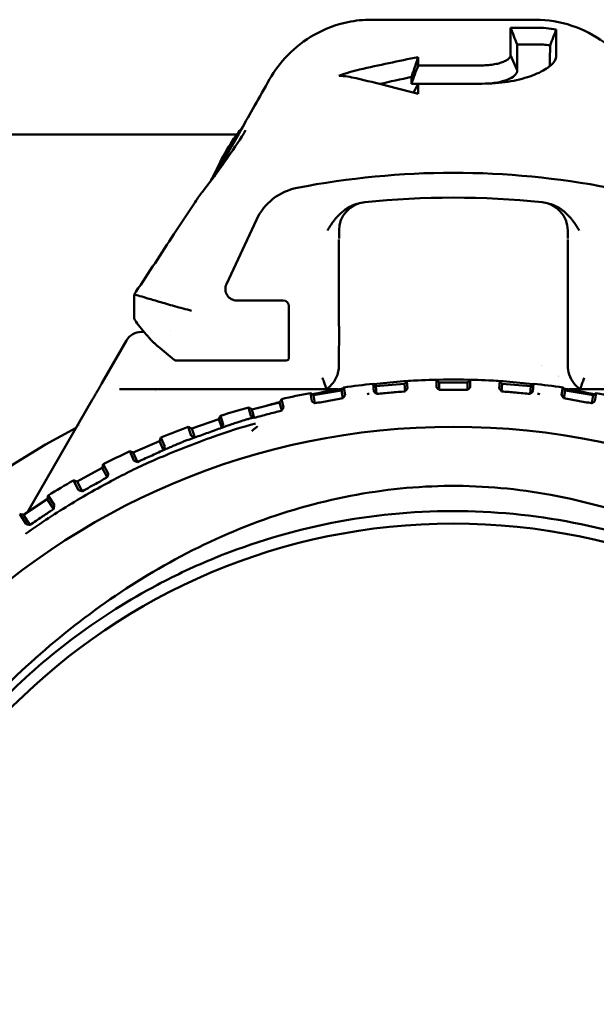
# Model space of a CAD drawing. Header units: millimetres. Extents: x 0 to 2239, y -60 to 841.
# Tile 45 of 151: x 330 to 340, y 657 to 674. Entities that reach past the tile are written whole.
import ezdxf

# ---------------------------------------------------------------- set-up
doc = ezdxf.new("R2010")
doc.units = ezdxf.units.MM
doc.layers.add('Sichtbar (ISO)', color=7, linetype='Continuous', lineweight=50)

msp = doc.modelspace()

# ---------------------------------------------------------------- linework, layer by layer
at = {"layer": 'Sichtbar (ISO)'}
for p, q in [((336.0046, 674.0685), (338.8753, 674.0685)), ((338.4399, 673.9286), (338.8821, 673.9286)), ((338.555, 673.6366), (338.8881, 673.6366)), ((338.5578, 673.1855), (338.4399, 673.4502)), ((337.9399, 673.2702), (336.8256, 673.2702)), ((336.7062, 672.9476), (336.8242, 672.9476)), ((336.8256, 672.9503), (337.9399, 672.9503)), ((325.2399, 672.0629), (333.6542, 672.0629)), ((333.661, 672.0629), (333.6611, 672.0629)), ((333.745, 672.1788), (333.7451, 672.1789)), ((333.4705, 669.4472), (333.9946, 670.5712)), ((335.4406, 670.2441), (335.4406, 670.3837)), ((339.4393, 670.3837), (339.4393, 670.2441)), ((335.4399, 668.7147), (335.4399, 670.2269)), ((339.4399, 668.714), (339.4399, 670.2269)), ((333.6517, 669.1627), (334.4647, 669.1627)), ((334.5647, 669.0627), (334.5647, 668.6107)), ((331.984, 668.6129), (332.0294, 668.6129)), ((332.488, 668.6399), (332.4879, 668.6399)), ((335.44, 668.7147), (335.4399, 668.0273)), ((339.4399, 668.0273), (339.4399, 668.714)), ((331.3344, 667.7878), (331.7242, 668.4629)), ((334.564, 668.509), (334.564, 668.1626)), ((334.3603, 668.1126), (332.5975, 668.1126)), ((334.5135, 668.1126), (334.3603, 668.1126)), ((334.5135, 668.1126), (334.514, 668.1126)), ((331.3344, 667.7878), (331.2925, 667.7153)), ((336.628, 667.7548), (336.6386, 667.6261)), ((337.1432, 667.6485), (337.1432, 667.7761)), ((337.7367, 667.7761), (337.7366, 667.6485)), ((338.2412, 667.6261), (338.2518, 667.7548)), ((335.3985, 667.6129), (331.6017, 667.6129)), ((334.9184, 667.5948), (334.9184, 667.5948)), ((335.4865, 667.5882), (334.9933, 667.5059)), ((335.5092, 667.4522), (335.4865, 667.5882)), ((335.5249, 667.642), (335.5472, 667.508)), ((336.0475, 667.5739), (336.0365, 667.7058)), ((336.5853, 667.7044), (336.087, 667.6631)), ((336.098, 667.5299), (336.087, 667.6631)), ((336.5961, 667.5739), (336.5853, 667.7044)), ((337.1899, 667.6002), (337.1899, 667.7294)), ((337.6899, 667.7294), (337.1899, 667.7294)), ((337.6899, 667.6002), (337.6899, 667.7294)), ((338.2838, 667.5739), (338.2946, 667.7044)), ((338.7929, 667.6631), (338.2946, 667.7044)), ((338.7818, 667.5299), (338.7929, 667.6631)), ((338.8433, 667.7058), (338.8324, 667.5739)), ((339.3326, 667.508), (339.355, 667.642)), ((339.3707, 667.4522), (339.3934, 667.5882)), ((339.8866, 667.5059), (339.3934, 667.5882)), ((343.2782, 667.6129), (339.4814, 667.6129)), ((331.1254, 667.4258), (329.9925, 665.4636)), ((334.4349, 667.4385), (334.4706, 667.2974)), ((334.9627, 667.4054), (334.9395, 667.5443)), ((335.0167, 667.3657), (334.9933, 667.5059)), ((339.8632, 667.3657), (339.8866, 667.5059)), ((339.9404, 667.5443), (339.9171, 667.4054)), ((333.8968, 667.1458), (333.8595, 667.2928)), ((334.401, 667.3817), (333.9163, 667.259)), ((333.9538, 667.1108), (333.9163, 667.259)), ((334.4373, 667.2385), (334.401, 667.3817)), ((333.3363, 667.0863), (332.8634, 666.924)), ((333.388, 666.9356), (333.3363, 667.0863)), ((333.3653, 667.1457), (333.4163, 666.997)), ((332.8573, 666.7978), (332.804, 666.953)), ((332.9171, 666.7676), (332.8634, 666.924)), ((332.2996, 666.704), (331.8417, 666.5031)), ((332.369, 666.5458), (332.2996, 666.704)), ((332.3237, 666.7655), (332.392, 666.6096)), ((331.8517, 666.3642), (331.7802, 666.5271)), ((331.9137, 666.339), (331.8417, 666.5031)), ((331.2981, 666.2373), (330.8583, 665.9994)), ((331.3872, 666.0727), (331.2981, 666.2373)), ((331.3169, 666.3007), (331.4048, 666.1382)), ((330.8869, 665.8484), (330.795, 666.0182)), ((330.9508, 665.8285), (330.8583, 665.9994)), ((330.3385, 665.6896), (329.9199, 665.4161)), ((330.4495, 665.5197), (330.3385, 665.6896)), ((330.352, 665.7543), (330.4616, 665.5865)), ((329.9697, 665.2545), (329.8552, 665.4297)), ((330.0351, 665.2398), (329.9199, 665.4161))]:
    msp.add_line(p, q, dxfattribs=at)
for radius in [12.5922, 10.9]:
    msp.add_circle((337.4399, 654.3629), radius, dxfattribs=at)
for centre, radius, start, end in [((337.4399, 657.0929), 14.3002, 78.99438, 101.00562), ((334.9008, 670.1486), 0.9999, 101.00528, 155.00035), ((335.9399, 670.3837), 0.4994, 95.83505, 180.00005), ((338.9399, 670.3837), 0.4994, 359.99995, 84.16525), ((331.984, 668.3129), 0.3, 90, 150), ((334.514, 668.1626), 0.05, 270, 0), ((334.9399, 668.0273), 0.5, 334.83751, 360), ((337.4399, 655.9197), 11.863, 83.23801, 96.76199), ((337.4399, 654.3629), 13.4165, 91.26738, 93.46946), ((337.4399, 654.3629), 13.4165, 86.53054, 88.73262), ((337.4399, 654.3629), 14.2, 111.50465, 111.5051), ((337.4399, 655.9197), 11.863, 99.34873, 102.01828), ((337.4399, 654.3629), 13.4165, 96.00422, 98.2063), ((337.4399, 654.3629), 13.4165, 81.7937, 83.99578), ((337.4399, 655.9197), 11.863, 77.98172, 80.65127), ((339.9399, 668.0273), 0.5, 218.3158, 235.97142), ((337.4399, 655.9197), 11.863, 104.82458, 105.98995), ((337.4399, 654.3629), 13.4165, 100.74107, 102.94314), ((337.4399, 654.3629), 13.25, 96.37127, 96.54412), ((337.4399, 654.3629), 13.25, 83.45502, 83.62773), ((337.4399, 654.3629), 13.4165, 77.05686, 79.25893), ((337.4399, 654.3629), 13.4165, 105.47791, 107.67999), ((337.4399, 654.3629), 14.2, 117.67948, 62.32052), ((337.4399, 654.3629), 14.2, 117.36736, 117.37155), ((337.4399, 654.3629), 13.4165, 110.21475, 112.41683), ((337.4399, 654.3629), 13.4165, 114.95159, 117.15367), ((337.4399, 654.3629), 13.4165, 119.68844, 121.89051)]:
    msp.add_arc(centre, radius, start, end, dxfattribs=at)
for centre, major_axis, ratio, start_param, end_param in [((285.7803, 684.1142), (53.3933, -97.0435), 0.3914677, 1.2529076, 1.255865), ((336.8666, 654.5444), (-0.0386, 19.9999), 0.0007008, 0.3375988, 0.3588764), ((335.5742, 670.3561), (0.6183, -2.6955), 0.7736226, 2.776997, 2.9150941), ((336.5353, 654.5248), (0.1759, 19.7711), 0.0009737, 5.9117637, 5.9288634), ((334.4001, 672.93), (-0.1747, 0.0976), 0.3394505, 6.2827227, 6.2831484), ((336.7813, 654.5444), (-0.0406, -19.9999), 0.000889, 2.7177984, 2.7396336), ((333.4682, 671.3355), (-0.1808, 0.0855), 0.844702, 6.283121, 6.283212), ((335.9399, 670.3782), (-0.5, 0), 0.9999015, 6.2831134, 6.2831851), ((338.9399, 670.3782), (0.5, 0), 0.9999015, 0.0000005, 0.0000734), ((333.6518, 669.3627), (-0.1687, -0.1075), 0.9996625, 5.2797682, 7.2866024), ((334.4647, 669.0627), (0.0707, 0.0707), 0.9998051, 5.4978846, 7.0684791), ((237.8866, 639.3051), (110.8395, 0), 0.5, 0.5469335, 0.551808), ((332.587, 668.1659), (-0.0421, 0.04), 0.8398611, 1.6576044, 1.9093458), ((332.5974, 668.1624), (-0.0563, 0.0004), 0.8846087, 1.0547221, 1.5795353), ((338.7399, 667.3129), (-0.75, 0), 0.9961947, 4.3824618, 4.3824789), ((338.7399, 667.3129), (-0.75, 0), 0.9961947, 3.9178517, 3.9179395)]:
    msp.add_ellipse(centre, major_axis=major_axis, ratio=ratio, start_param=start_param, end_param=end_param, dxfattribs=at)
for points, knots in [([(334.2254, 673.0277), (334.3095, 673.1782), (334.4178, 673.3223), (334.6781, 673.5873), (334.8357, 673.7084), (335.1884, 673.9073), (335.3897, 673.9835), (335.7297, 674.0543), (335.8675, 674.0685), (336.0046, 674.0685)], [0, 0, 0, 0, 0.05436885, 0.05436885, 0.11305929, 0.11305929, 0.1761307, 0.1761307, 0.21725763, 0.21725763, 0.21725763, 0.21725763]), ([(338.8753, 674.0685), (339.0912, 674.0685), (339.3099, 674.0325), (339.7164, 673.8966), (339.9098, 673.7961), (340.2527, 673.5454), (340.4064, 673.3915), (340.5749, 673.1603), (340.617, 673.0947), (340.6544, 673.0277)], [0, 0, 0, 0, 0.0647864, 0.0647864, 0.12865822, 0.12865822, 0.1929243, 0.1929243, 0.21712519, 0.21712519, 0.21712519, 0.21712519]), ([(339.24, 673.8963), (339.181, 673.9071), (339.1215, 673.9151), (339.002, 673.9259), (338.9421, 673.9286), (338.8821, 673.9286)], [-0.03598979, -0.03598979, -0.03598979, -0.03598979, -0.0179932, -0.0179932, -0.000000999, -0.000000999, -0.000000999, -0.000000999]), ([(339.2399, 673.4352), (339.2401, 673.5234), (339.24, 673.6062), (339.2398, 673.7593), (339.2398, 673.8303), (339.24, 673.8963)], [-0.1664186, -0.1664186, -0.1664186, -0.1664186, -0.08229731, -0.08229731, -0.00000555, -0.00000555, -0.00000555, -0.00000555]), ([(339.1313, 673.6196), (339.091, 673.6253), (339.0506, 673.6295), (338.9694, 673.6352), (338.9287, 673.6366), (338.8881, 673.6366)], [-0.024405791, -0.024405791, -0.024405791, -0.024405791, -0.012204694, -0.012204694, -0.000001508, -0.000001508, -0.000001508, -0.000001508]), ([(339.1278, 673.2584), (339.1285, 673.3113), (339.129, 673.362), (339.1301, 673.4849), (339.1307, 673.5546), (339.1313, 673.6196)], [-0.12885826, -0.12885826, -0.12885826, -0.12885826, -0.0778489, -0.0778489, -0.00000264, -0.00000264, -0.00000264, -0.00000264]), ([(336.707, 673.0676), (336.7201, 673.1062), (336.7332, 673.1449), (336.7464, 673.1835), (336.7595, 673.2221), (336.7727, 673.2607), (336.7859, 673.2994), (336.7991, 673.338), (336.8123, 673.3767), (336.8256, 673.4154)], [0, 0, 0, 0, 0.33333333, 0.33333333, 0.33333333, 0.66666667, 0.66666667, 0.66666667, 0.99999941, 0.99999941, 0.99999941, 0.99999941]), ([(338.4399, 673.4502), (338.4399, 673.4372), (338.4358, 673.4244), (338.4277, 673.4119), (338.4196, 673.3993), (338.4076, 673.387), (338.392, 673.3751), (338.3763, 673.3632), (338.357, 673.3519), (338.3343, 673.3413), (338.3117, 673.3308), (338.2856, 673.3209), (338.2566, 673.3122), (338.2277, 673.3035), (338.1958, 673.2958), (338.1617, 673.2895), (338.1275, 673.2833), (338.091, 673.2784), (338.0539, 673.2751), (338.0168, 673.2718), (337.979, 673.2702), (337.9399, 673.2702)], [0.00000001, 0.00000001, 0.00000001, 0.00000001, 0.14285714, 0.14285714, 0.14285714, 0.28571429, 0.28571429, 0.28571429, 0.42857143, 0.42857143, 0.42857143, 0.57142857, 0.57142857, 0.57142857, 0.71428571, 0.71428571, 0.71428571, 0.85714286, 0.85714286, 0.85714286, 1, 1, 1, 1]), ([(339.0712, 673.2169), (339.0895, 673.2293), (339.1064, 673.2415), (339.1219, 673.2536), (339.1374, 673.2658), (339.1514, 673.2779), (339.1639, 673.2899), (339.1765, 673.3019), (339.1875, 673.3139), (339.197, 673.3259), (339.2065, 673.3379), (339.2144, 673.35), (339.2208, 673.362), (339.2272, 673.3741), (339.232, 673.3863), (339.2351, 673.3984), (339.2383, 673.4106), (339.2399, 673.4229), (339.2399, 673.4352)], [0, 0, 0, 0, 0.16666669, 0.16666669, 0.16666669, 0.33333335, 0.33333335, 0.33333335, 0.50000002, 0.50000002, 0.50000002, 0.66666668, 0.66666668, 0.66666668, 0.83333334, 0.83333334, 0.83333334, 0.99999998, 0.99999998, 0.99999998, 0.99999998]), ([(335.8012, 673.1973), (335.7413, 673.1839), (335.6817, 673.1684), (335.5612, 673.1327), (335.5003, 673.1124), (335.4399, 673.0902)], [-0.043091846, -0.043091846, -0.043091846, -0.043091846, -0.021951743, -0.021951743, -0.000001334, -0.000001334, -0.000001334, -0.000001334]), ([(337.9399, 672.9503), (338.0189, 672.9503), (338.0959, 672.9533), (338.1713, 672.9591), (338.2468, 672.9649), (338.3207, 672.9735), (338.3917, 672.9845), (338.4626, 672.9955), (338.5305, 673.009), (338.5953, 673.0246), (338.6601, 673.0403), (338.7217, 673.0581), (338.7794, 673.0779), (338.8372, 673.0977), (338.891, 673.1195), (338.9398, 673.1427), (338.9887, 673.166), (339.0325, 673.1906), (339.0712, 673.2169)], [0, 0, 0, 0, 0.1666667, 0.1666667, 0.1666667, 0.3333333, 0.3333333, 0.3333333, 0.5, 0.5, 0.5, 0.6666667, 0.6666667, 0.6666667, 0.8333333, 0.8333333, 0.8333333, 1, 1, 1, 1]), ([(338.5578, 673.1855), (338.5611, 673.1482), (338.5374, 673.1165), (338.48, 673.0657), (338.4355, 673.0404), (338.34, 673.0036), (338.277, 672.9828), (338.1461, 672.9611), (338.1078, 672.9563), (338.0687, 672.953)], [0.000001, 0.000001, 0.000001, 0.000001, 0.03391763, 0.03391763, 0.07239815, 0.07239815, 0.09855376, 0.09855376, 0.10863472, 0.10863472, 0.10863472, 0.10863472]), ([(333.2534, 671.3263), (333.299, 671.3988), (333.3577, 671.4985), (333.5122, 671.767), (333.6171, 671.9538), (333.8764, 672.4107), (334.0432, 672.7017), (334.2254, 673.0276)], [0.01228242, 0.01228242, 0.01228242, 0.01228242, 0.08309479, 0.08309479, 0.17203552, 0.17203552, 0.29122056, 0.29122056, 0.29122056, 0.29122056]), ([(333.3473, 671.5489), (333.4025, 671.6655), (333.4798, 671.8109), (333.6314, 672.034), (333.685, 672.1061), (333.7443, 672.1779)], [0, 0, 0, 0, 0.0690273, 0.0690273, 0.10060407, 0.10060407, 0.10060407, 0.10060407]), ([(333.2875, 671.4211), (333.338, 671.5277), (333.407, 671.6594), (333.5419, 671.8653), (333.591, 671.9343), (333.6454, 672.0034)], [0, 0, 0, 0, 0.063297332, 0.063297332, 0.093624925, 0.093624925, 0.093624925, 0.093624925]), ([(331.8877, 669.3112), (332.1141, 669.6478), (332.3309, 669.9849), (332.6768, 670.5084), (332.8011, 670.6956), (332.9239, 670.8817)], [0, 0, 0, 0, 0.12170355, 0.12170355, 0.18933611, 0.18933611, 0.18933611, 0.18933611]), ([(335.7817, 670.8574), (335.7715, 670.855), (335.7611, 670.8524), (335.7508, 670.8494), (335.729, 670.8432), (335.707, 670.8355), (335.685, 670.8265), (335.6734, 670.8217), (335.6618, 670.8165), (335.6502, 670.8108), (335.6451, 670.8084), (335.64, 670.8058), (335.6349, 670.8032), (335.6207, 670.7959), (335.6064, 670.7879), (335.5921, 670.7791), (335.5778, 670.7705), (335.5636, 670.7611), (335.5492, 670.7509), (335.5401, 670.7444), (335.531, 670.7377), (335.5219, 670.7306), (335.5121, 670.7229), (335.5023, 670.7149), (335.4926, 670.7066), (335.4837, 670.699), (335.4749, 670.6911), (335.4662, 670.6831), (335.4605, 670.6777), (335.4548, 670.6723), (335.4492, 670.6668), (335.4468, 670.6645), (335.4445, 670.6622), (335.4422, 670.6599), (335.4347, 670.6524), (335.4274, 670.6448), (335.4202, 670.6371), (335.4133, 670.6297), (335.4065, 670.6222), (335.3999, 670.6147), (335.3934, 670.6074), (335.3871, 670.6), (335.381, 670.5927), (335.3743, 670.5846), (335.3678, 670.5766), (335.3615, 670.5687), (335.3564, 670.5621), (335.3514, 670.5557), (335.3466, 670.5492), (335.3411, 670.542), (335.3358, 670.5348), (335.3306, 670.5277), (335.3254, 670.5204), (335.3203, 670.5132), (335.3153, 670.5061), (335.3104, 670.4989), (335.3055, 670.4917), (335.3008, 670.4846), (335.2982, 670.4807), (335.2957, 670.4768), (335.2931, 670.4729), (335.2911, 670.4698), (335.2891, 670.4666), (335.2871, 670.4635), (335.2828, 670.4567), (335.2785, 670.4499), (335.2744, 670.4431), (335.2705, 670.4366), (335.2666, 670.4301), (335.2628, 670.4237), (335.2593, 670.4176), (335.2558, 670.4115), (335.2524, 670.4054), (335.248, 670.3977), (335.2439, 670.3901), (335.2399, 670.3825)], [0.09872978, 0.09872978, 0.09872978, 0.09872978, 0.14285714, 0.14285714, 0.14285714, 0.23626158, 0.23626158, 0.23626158, 0.28571429, 0.28571429, 0.28571429, 0.3073339, 0.3073339, 0.3073339, 0.36819891, 0.36819891, 0.36819891, 0.42857143, 0.42857143, 0.42857143, 0.46692381, 0.46692381, 0.46692381, 0.50827619, 0.50827619, 0.50827619, 0.54629849, 0.54629849, 0.54629849, 0.57142857, 0.57142857, 0.57142857, 0.58183347, 0.58183347, 0.58183347, 0.61552525, 0.61552525, 0.61552525, 0.64799151, 0.64799151, 0.64799151, 0.67971192, 0.67971192, 0.67971192, 0.71428571, 0.71428571, 0.71428571, 0.74254215, 0.74254215, 0.74254215, 0.77437541, 0.77437541, 0.77437541, 0.80669014, 0.80669014, 0.80669014, 0.8392373, 0.8392373, 0.8392373, 0.85714286, 0.85714286, 0.85714286, 0.87158881, 0.87158881, 0.87158881, 0.9032739, 0.9032739, 0.9032739, 0.93375391, 0.93375391, 0.93375391, 0.9629117, 0.9629117, 0.9629117, 1, 1, 1, 1]), ([(339.6399, 670.3825), (339.6359, 670.3902), (339.6318, 670.3978), (339.6275, 670.4053), (339.6241, 670.4114), (339.6206, 670.4174), (339.617, 670.4234), (339.6132, 670.4298), (339.6093, 670.4362), (339.6054, 670.4427), (339.6013, 670.4494), (339.597, 670.4562), (339.5927, 670.463), (339.5883, 670.4701), (339.5837, 670.4771), (339.5791, 670.4842), (339.5743, 670.4914), (339.5695, 670.4986), (339.5645, 670.5059), (339.5596, 670.5131), (339.5545, 670.5204), (339.5493, 670.5277), (339.5442, 670.5347), (339.5391, 670.5417), (339.5338, 670.5486), (339.5282, 670.556), (339.5225, 670.5634), (339.5166, 670.5707), (339.5108, 670.578), (339.5049, 670.5853), (339.4989, 670.5925), (339.4927, 670.5999), (339.4864, 670.6073), (339.48, 670.6146), (339.4734, 670.6222), (339.4666, 670.6297), (339.4597, 670.6371), (339.4525, 670.6448), (339.4451, 670.6524), (339.4377, 670.6599), (339.4298, 670.6678), (339.4218, 670.6755), (339.4137, 670.6831), (339.404, 670.692), (339.3942, 670.7007), (339.3843, 670.7092), (339.3756, 670.7165), (339.3669, 670.7236), (339.358, 670.7305), (339.3472, 670.739), (339.3362, 670.7471), (339.3251, 670.7548), (339.3128, 670.7634), (339.3003, 670.7715), (339.2878, 670.7791), (339.2736, 670.7878), (339.2593, 670.7958), (339.245, 670.8032), (339.2321, 670.8099), (339.2192, 670.816), (339.2063, 670.8216), (339.2025, 670.8232), (339.1987, 670.8249), (339.1949, 670.8264), (339.1748, 670.8347), (339.155, 670.8417), (339.1353, 670.8476), (339.1229, 670.8513), (339.1105, 670.8546), (339.0981, 670.8574)], [0, 0, 0, 0, 0.03436282, 0.03436282, 0.03436282, 0.06187611, 0.06187611, 0.06187611, 0.09109291, 0.09109291, 0.09109291, 0.12192968, 0.12192968, 0.12192968, 0.15385252, 0.15385252, 0.15385252, 0.18630654, 0.18630654, 0.18630654, 0.21876686, 0.21876686, 0.21876686, 0.25, 0.25, 0.25, 0.28294893, 0.28294893, 0.28294893, 0.31548094, 0.31548094, 0.31548094, 0.34871116, 0.34871116, 0.34871116, 0.38293216, 0.38293216, 0.38293216, 0.41848326, 0.41848326, 0.41848326, 0.45579788, 0.45579788, 0.45579788, 0.5, 0.5, 0.5, 0.5384764, 0.5384764, 0.5384764, 0.58544341, 0.58544341, 0.58544341, 0.63758144, 0.63758144, 0.63758144, 0.69670157, 0.69670157, 0.69670157, 0.75, 0.75, 0.75, 0.76593282, 0.76593282, 0.76593282, 0.84947828, 0.84947828, 0.84947828, 0.90211741, 0.90211741, 0.90211741, 0.90211741]), ([(331.8877, 669.3112), (331.8852, 669.3074), (331.8827, 669.3036), (331.8802, 669.2997), (331.8731, 669.2885), (331.8665, 669.2771), (331.8604, 669.2653)], [0.55227937, 0.55227937, 0.55227937, 0.55227937, 0.66666667, 0.66666667, 0.66666667, 1, 1, 1, 1]), ([(331.8604, 669.2653), (331.8586, 669.2519), (331.8573, 669.2351), (331.8571, 669.2181), (331.8571, 669.2149)], [0, 0, 0, 0, 0.33333333, 0.41209195, 0.41209195, 0.41209195, 0.41209195]), ([(331.8561, 668.8561), (331.8561, 668.8537), (331.8567, 668.8507), (331.8621, 668.8344), (331.8738, 668.8142), (331.9141, 668.7557), (331.9461, 668.7142), (332.0184, 668.6256), (332.0577, 668.5792), (332.1003, 668.5301)], [-0.081572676, -0.081572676, -0.081572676, -0.081572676, -0.075397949, -0.075397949, -0.053187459, -0.053187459, -0.025082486, -0.025082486, -0.000001, -0.000001, -0.000001, -0.000001]), ([(334.564, 668.509), (334.564, 668.5114), (334.564, 668.5123), (334.5641, 668.5223), (334.5642, 668.5421), (334.5645, 668.5783), (334.5646, 668.5948), (334.5647, 668.6107)], [-0.0005196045, -0.0005196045, -0.0005196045, -0.0005196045, 0, 0, 0.0027773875, 0.0027773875, 0.0051068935, 0.0051068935, 0.0051068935, 0.0051068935]), ([(332.2751, 668.3576), (332.2693, 668.3623), (332.2631, 668.3676), (332.2495, 668.3793), (332.2423, 668.3858), (332.2202, 668.4059), (332.205, 668.4204), (332.1738, 668.4511), (332.1584, 668.4669), (332.1277, 668.4993), (332.113, 668.5155), (332.1003, 668.5301)], [0.000000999, 0.000000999, 0.000000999, 0.000000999, 0.003307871, 0.003307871, 0.006699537, 0.006699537, 0.013162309, 0.013162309, 0.019832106, 0.019832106, 0.027303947, 0.027303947, 0.027303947, 0.027303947]), ([(339.4399, 668.0273), (339.4399, 667.9734), (339.4489, 667.9188), (339.4843, 667.8137), (339.5123, 667.7621), (339.5476, 667.7173)], [0, 0, 0, 0, 0.016174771, 0.016174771, 0.033280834, 0.033280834, 0.033280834, 0.033280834]), ([(335.1498, 667.8129), (335.1501, 667.8122), (335.1504, 667.8115), (335.1564, 667.7966), (335.1619, 667.7824), (335.1724, 667.7545), (335.1774, 667.7409), (335.1901, 667.7048), (335.1971, 667.6839), (335.2084, 667.6493), (335.2126, 667.6358), (335.2182, 667.6179), (335.2196, 667.6132), (335.2197, 667.6129)], [-0.064815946, -0.064815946, -0.064815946, -0.064815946, -0.064580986, -0.064580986, -0.060000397, -0.060000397, -0.055437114, -0.055437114, -0.047448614, -0.047448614, -0.039796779, -0.039796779, -0.032543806, -0.032543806, -0.032543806, -0.032543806]), ([(335.2197, 667.6129), (335.2644, 667.6431), (335.3046, 667.6811), (335.3588, 667.7521), (335.3774, 667.7827), (335.3925, 667.8147)], [0.000002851, 0.000002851, 0.000002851, 0.000002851, 0.016174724, 0.016174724, 0.026797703, 0.026797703, 0.026797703, 0.026797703]), ([(339.7301, 667.8129), (339.7192, 667.7863), (339.7093, 667.7599), (339.7006, 667.7355), (339.6918, 667.7111), (339.6843, 667.6887), (339.6783, 667.6703), (339.6722, 667.6518), (339.6677, 667.6372), (339.6646, 667.6275), (339.6617, 667.6181), (339.6603, 667.6133), (339.6602, 667.6129)], [0, 0, 0, 0, 0.25, 0.25, 0.25, 0.5, 0.5, 0.5, 0.75, 0.75, 0.75, 0.99098948, 0.99098948, 0.99098948, 0.99098948]), ([(331.2002, 667.5555), (331.2013, 667.5574), (331.2024, 667.5593), (331.2035, 667.5612), (331.2089, 667.5704), (331.2142, 667.5796), (331.2194, 667.5886), (331.2236, 667.5958), (331.2277, 667.603), (331.2318, 667.6101), (331.2336, 667.6133), (331.2355, 667.6165), (331.2373, 667.6197), (331.2443, 667.6317), (331.2511, 667.6436), (331.2579, 667.6554), (331.2594, 667.658), (331.261, 667.6606), (331.2625, 667.6632), (331.2689, 667.6744), (331.2753, 667.6855), (331.2817, 667.6965), (331.2853, 667.7028), (331.2889, 667.7091), (331.2925, 667.7153)], [0, 0, 0, 0, 0.03417, 0.03417, 0.03417, 0.201019, 0.201019, 0.201019, 0.3333333, 0.3333333, 0.3333333, 0.3930317, 0.3930317, 0.3930317, 0.6171713, 0.6171713, 0.6171713, 0.6666667, 0.6666667, 0.6666667, 0.8789692, 0.8789692, 0.8789692, 1, 1, 1, 1]), ([(335.3985, 667.6129), (335.4031, 667.6129), (335.4076, 667.6128), (335.4142, 667.6124), (335.4169, 667.612), (335.4183, 667.611), (335.418, 667.6105), (335.4149, 667.6093), (335.413, 667.6087), (335.4084, 667.6077), (335.4064, 667.6073), (335.402, 667.6064), (335.3996, 667.606), (335.397, 667.6055)], [0.000003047, 0.000003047, 0.000003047, 0.000003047, 0.003916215, 0.003916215, 0.007313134, 0.007313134, 0.009693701, 0.009693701, 0.011288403, 0.011288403, 0.012230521, 0.012230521, 0.013161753, 0.013161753, 0.013161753, 0.013161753]), ([(336.0475, 667.5739), (336.0475, 667.5738), (336.0482, 667.5731), (336.0511, 667.5704), (336.0532, 667.5685), (336.059, 667.5634), (336.0627, 667.5602), (336.0712, 667.5529), (336.0759, 667.5488), (336.0808, 667.5443)], [0.000001, 0.000001, 0.000001, 0.000001, 0.0020903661, 0.0020903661, 0.0041284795, 0.0041284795, 0.0063033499, 0.0063033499, 0.0084591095, 0.0084591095, 0.0084591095, 0.0084591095]), ([(336.098, 667.5299), (336.1814, 667.5373), (336.2653, 667.5448), (336.4313, 667.5594), (336.5135, 667.5667), (336.5961, 667.5739)], [0.000124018, 0.000124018, 0.000124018, 0.000124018, 0.026697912, 0.026697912, 0.052474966, 0.052474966, 0.052474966, 0.052474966]), ([(336.5961, 667.5739), (336.5987, 667.5771), (336.6013, 667.5802), (336.6066, 667.5866), (336.6093, 667.5899), (336.6122, 667.5932)], [0.0000939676, 0.0000939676, 0.0000939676, 0.0000939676, 0.0017404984, 0.0017404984, 0.0034333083, 0.0034333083, 0.0034333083, 0.0034333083]), ([(336.6122, 667.5932), (336.6206, 667.6035), (336.6272, 667.6116), (336.634, 667.6199), (336.6357, 667.6221), (336.638, 667.6251), (336.6387, 667.626), (336.6386, 667.6261)], [0.000025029, 0.000025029, 0.000025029, 0.000025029, 0.005318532, 0.005318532, 0.007887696, 0.007887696, 0.010289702, 0.010289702, 0.010289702, 0.010289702]), ([(337.1432, 667.6485), (337.1432, 667.6483), (337.1438, 667.6476), (337.1462, 667.645), (337.1481, 667.6431), (337.1529, 667.638), (337.1559, 667.6349), (337.1628, 667.6278), (337.1667, 667.6239), (337.1708, 667.6197)], [0.000001, 0.000001, 0.000001, 0.000001, 0.0019361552, 0.0019361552, 0.0039045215, 0.0039045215, 0.006000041, 0.006000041, 0.0081223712, 0.0081223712, 0.0081223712, 0.0081223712]), ([(337.1709, 667.6196), (337.174, 667.6164), (337.1772, 667.6132), (337.1836, 667.6067), (337.1867, 667.6035), (337.1899, 667.6002)], [0.0000081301, 0.0000081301, 0.0000081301, 0.0000081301, 0.0016404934, 0.0016404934, 0.0032807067, 0.0032807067, 0.0032807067, 0.0032807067]), ([(337.1899, 667.6002), (337.2732, 667.6003), (337.3565, 667.6004), (337.5233, 667.6004), (337.6067, 667.6003), (337.6899, 667.6002)], [0.00001233, 0.00001233, 0.00001233, 0.00001233, 0.025037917, 0.025037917, 0.050063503, 0.050063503, 0.050063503, 0.050063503]), ([(337.6899, 667.6002), (337.6931, 667.6035), (337.6963, 667.6067), (337.7027, 667.6132), (337.7058, 667.6164), (337.709, 667.6196)], [0.0000041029, 0.0000041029, 0.0000041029, 0.0000041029, 0.0016443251, 0.0016443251, 0.0032766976, 0.0032766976, 0.0032766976, 0.0032766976]), ([(337.7091, 667.6197), (337.7132, 667.6239), (337.7171, 667.6278), (337.724, 667.6349), (337.727, 667.6381), (337.7318, 667.6431), (337.7336, 667.645), (337.736, 667.6476), (337.7366, 667.6483), (337.7366, 667.6485)], [0.0000221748, 0.0000221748, 0.0000221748, 0.0000221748, 0.0021482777, 0.0021482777, 0.0042475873, 0.0042475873, 0.0062184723, 0.0062184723, 0.0081561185, 0.0081561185, 0.0081561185, 0.0081561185]), ([(338.2412, 667.6261), (338.2412, 667.626), (338.2418, 667.6251), (338.2441, 667.6221), (338.2458, 667.6199), (338.2526, 667.6116), (338.2592, 667.6035), (338.2676, 667.5932)], [0.000001, 0.000001, 0.000001, 0.000001, 0.0020855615, 0.0020855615, 0.0043147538, 0.0043147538, 0.0089400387, 0.0089400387, 0.0089400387, 0.0089400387]), ([(338.2676, 667.5932), (338.2705, 667.5899), (338.2732, 667.5866), (338.2785, 667.5802), (338.2811, 667.5771), (338.2838, 667.5739)], [0.0000247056, 0.0000247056, 0.0000247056, 0.0000247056, 0.0017175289, 0.0017175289, 0.0033640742, 0.0033640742, 0.0033640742, 0.0033640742]), ([(338.2838, 667.5739), (338.3663, 667.5667), (338.4486, 667.5594), (338.6145, 667.5448), (338.6984, 667.5373), (338.7818, 667.5299)], [0.000029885, 0.000029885, 0.000029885, 0.000029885, 0.025810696, 0.025810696, 0.05238961, 0.05238961, 0.05238961, 0.05238961]), ([(338.7992, 667.5441), (338.804, 667.5489), (338.8087, 667.5529), (338.8172, 667.5603), (338.8209, 667.5635), (338.8267, 667.5686), (338.8288, 667.5705), (338.8317, 667.5731), (338.8323, 667.5738), (338.8324, 667.5739)], [0.0000501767, 0.0000501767, 0.0000501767, 0.0000501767, 0.0022197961, 0.0022197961, 0.0044084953, 0.0044084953, 0.0064355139, 0.0064355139, 0.0085134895, 0.0085134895, 0.0085134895, 0.0085134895]), ([(339.4828, 667.6055), (339.4803, 667.606), (339.4779, 667.6064), (339.4734, 667.6073), (339.4714, 667.6077), (339.4669, 667.6087), (339.4649, 667.6093), (339.4619, 667.6105), (339.4615, 667.611), (339.4629, 667.612), (339.4657, 667.6124), (339.4722, 667.6128), (339.4768, 667.6129), (339.4813, 667.6129)], [0.00000444, 0.00000444, 0.00000444, 0.00000444, 0.000840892, 0.000840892, 0.001688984, 0.001688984, 0.003124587, 0.003124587, 0.005265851, 0.005265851, 0.008330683, 0.008330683, 0.011867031, 0.011867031, 0.011867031, 0.011867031]), ([(331.1254, 667.4258), (331.1284, 667.4311), (331.1315, 667.4363), (331.1345, 667.4416), (331.1399, 667.451), (331.1453, 667.4603), (331.1506, 667.4696), (331.1562, 667.4791), (331.1617, 667.4886), (331.1671, 667.4981), (331.1699, 667.503), (331.1727, 667.5078), (331.1755, 667.5126), (331.1838, 667.5269), (331.192, 667.5412), (331.2002, 667.5555)], [0, 0, 0, 0, 0.1196849, 0.1196849, 0.1196849, 0.3333333, 0.3333333, 0.3333333, 0.5540188, 0.5540188, 0.5540188, 0.6666667, 0.6666667, 0.6666667, 1, 1, 1, 1]), ([(334.9627, 667.4054), (334.9627, 667.4053), (334.9636, 667.4045), (334.9672, 667.4017), (334.9699, 667.3997), (334.977, 667.3944), (334.9814, 667.3913), (334.9914, 667.384), (334.9969, 667.38), (335.0026, 667.3757)], [0.000001, 0.000001, 0.000001, 0.000001, 0.0023533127, 0.0023533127, 0.0045964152, 0.0045964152, 0.0068324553, 0.0068324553, 0.0090790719, 0.0090790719, 0.0090790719, 0.0090790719]), ([(335.0167, 667.3657), (335.0988, 667.3802), (335.1811, 667.3946), (335.3452, 667.4234), (335.4271, 667.4378), (335.5092, 667.4522)], [0.000047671, 0.000047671, 0.000047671, 0.000047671, 0.027924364, 0.027924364, 0.05555153, 0.05555153, 0.05555153, 0.05555153]), ([(335.5206, 667.4686), (335.5187, 667.4659), (335.5168, 667.4631), (335.513, 667.4577), (335.5111, 667.4549), (335.5092, 667.4522)], [-0.002821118, -0.002821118, -0.002821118, -0.002821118, -0.0014127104, -0.0014127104, -0.0000007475, -0.0000007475, -0.0000007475, -0.0000007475]), ([(335.5206, 667.4686), (335.5284, 667.4799), (335.5353, 667.4898), (335.5424, 667.5003), (335.5442, 667.5031), (335.5466, 667.5068), (335.5473, 667.5078), (335.5472, 667.508)], [0.000004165, 0.000004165, 0.000004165, 0.000004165, 0.005798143, 0.005798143, 0.008491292, 0.008491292, 0.010938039, 0.010938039, 0.010938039, 0.010938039]), ([(336.0808, 667.5443), (336.084, 667.5419), (336.0869, 667.5394), (336.0925, 667.5346), (336.0953, 667.5323), (336.098, 667.5299)], [0.0000493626, 0.0000493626, 0.0000493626, 0.0000493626, 0.0012931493, 0.0012931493, 0.0024888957, 0.0024888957, 0.0024888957, 0.0024888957]), ([(338.7818, 667.5299), (338.7846, 667.5323), (338.7873, 667.5346), (338.793, 667.5394), (338.7958, 667.5419), (338.7992, 667.5441)], [0.0001351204, 0.0001351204, 0.0001351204, 0.0001351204, 0.0013308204, 0.0013308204, 0.0025745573, 0.0025745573, 0.0025745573, 0.0025745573]), ([(339.3326, 667.508), (339.3326, 667.5078), (339.3332, 667.5068), (339.3356, 667.5031), (339.3374, 667.5003), (339.3445, 667.4899), (339.3514, 667.4799), (339.3593, 667.4686)], [0.000001, 0.000001, 0.000001, 0.000001, 0.002426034, 0.002426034, 0.005095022, 0.005095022, 0.010856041, 0.010856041, 0.010856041, 0.010856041]), ([(339.3707, 667.4522), (339.3688, 667.4549), (339.3669, 667.4577), (339.3631, 667.4631), (339.3612, 667.4659), (339.3593, 667.4686)], [-0.002822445, -0.002822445, -0.002822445, -0.002822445, -0.0014110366, -0.0014110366, -0.0000020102, -0.0000020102, -0.0000020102, -0.0000020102]), ([(339.3707, 667.4522), (339.4527, 667.4378), (339.5346, 667.4234), (339.6988, 667.3946), (339.7811, 667.3802), (339.8632, 667.3657)], [0.000004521, 0.000004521, 0.000004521, 0.000004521, 0.027629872, 0.027629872, 0.055509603, 0.055509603, 0.055509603, 0.055509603]), ([(339.8773, 667.3757), (339.8831, 667.3801), (339.8886, 667.3841), (339.8987, 667.3914), (339.9031, 667.3946), (339.9101, 667.3998), (339.9127, 667.4018), (339.9163, 667.4046), (339.9171, 667.4053), (339.9171, 667.4054)], [0.0000196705, 0.0000196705, 0.0000196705, 0.0000196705, 0.0022908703, 0.0022908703, 0.0045517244, 0.0045517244, 0.0067704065, 0.0067704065, 0.0090967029, 0.0090967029, 0.0090967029, 0.0090967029]), ([(333.9538, 667.1108), (334.0344, 667.1321), (334.115, 667.1534), (334.2762, 667.196), (334.3567, 667.2173), (334.4373, 667.2385)], [0.000043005, 0.000043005, 0.000043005, 0.000043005, 0.029142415, 0.029142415, 0.058130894, 0.058130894, 0.058130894, 0.058130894]), ([(334.4445, 667.2509), (334.4432, 667.2488), (334.442, 667.2467), (334.4396, 667.2426), (334.4384, 667.2405), (334.4373, 667.2385)], [-0.0021590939, -0.0021590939, -0.0021590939, -0.0021590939, -0.0011030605, -0.0011030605, -0.0001018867, -0.0001018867, -0.0001018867, -0.0001018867]), ([(334.4445, 667.2509), (334.4522, 667.2644), (334.4589, 667.2761), (334.4659, 667.2884), (334.4677, 667.2917), (334.47, 667.296), (334.4706, 667.2972), (334.4706, 667.2974)], [0.000027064, 0.000027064, 0.000027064, 0.000027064, 0.006611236, 0.006611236, 0.009676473, 0.009676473, 0.012412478, 0.012412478, 0.012412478, 0.012412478]), ([(335.0026, 667.3757), (335.0051, 667.3741), (335.0074, 667.3724), (335.0121, 667.3691), (335.0144, 667.3674), (335.0167, 667.3657)], [0.00001976, 0.00001976, 0.00001976, 0.00001976, 0.0009274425, 0.0009274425, 0.0018229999, 0.0018229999, 0.0018229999, 0.0018229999]), ([(339.8632, 667.3657), (339.8655, 667.3674), (339.8678, 667.3691), (339.8724, 667.3724), (339.8748, 667.3741), (339.8773, 667.3757)], [0.0000451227, 0.0000451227, 0.0000451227, 0.0000451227, 0.0009402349, 0.0009402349, 0.0018483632, 0.0018483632, 0.0018483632, 0.0018483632]), ([(333.3904, 666.9386), (333.4464, 666.9607), (333.5072, 666.981), (333.5661, 667.0014), (333.5976, 667.0123), (333.629, 667.0226), (333.6604, 667.0326), (333.6721, 667.0364), (333.6839, 667.0401), (333.6956, 667.0437), (333.7367, 667.0565), (333.7778, 667.0688), (333.8191, 667.0809), (333.8397, 667.0869), (333.8604, 667.0929), (333.8812, 667.0989), (333.9019, 667.1049), (333.9227, 667.1109), (333.9436, 667.1169)], [0.00131471, 0.00131471, 0.00131471, 0.00131471, 0.31939836, 0.31939836, 0.31939836, 0.48954877, 0.48954877, 0.48954877, 0.55335517, 0.55335517, 0.55335517, 0.77667759, 0.77667759, 0.77667759, 0.88833879, 0.88833879, 0.88833879, 1, 1, 1, 1]), ([(333.8968, 667.1458), (333.8968, 667.1457), (333.8977, 667.145), (333.9019, 667.1423), (333.9051, 667.1403), (333.9139, 667.1349), (333.9191, 667.1317), (333.9309, 667.1246), (333.9371, 667.1208), (333.9436, 667.1169)], [0.000001, 0.000001, 0.000001, 0.000001, 0.0024908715, 0.0024908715, 0.0049782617, 0.0049782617, 0.0074010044, 0.0074010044, 0.009714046, 0.009714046, 0.009714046, 0.009714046]), ([(333.9436, 667.1169), (333.9453, 667.1159), (333.947, 667.1149), (333.9505, 667.1128), (333.9521, 667.1118), (333.9538, 667.1108)], [0.0000155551, 0.0000155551, 0.0000155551, 0.0000155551, 0.0006274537, 0.0006274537, 0.0012322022, 0.0012322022, 0.0012322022, 0.0012322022]), ([(332.9155, 666.7682), (332.9952, 666.7954), (333.0739, 666.8235), (333.2326, 666.8801), (333.3125, 666.9086), (333.3904, 666.9386)], [0.000298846, 0.000298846, 0.000298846, 0.000298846, 0.030571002, 0.030571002, 0.061274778, 0.061274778, 0.061274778, 0.061274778]), ([(333.3904, 666.9387), (333.3991, 666.9589), (333.4056, 666.9727), (333.412, 666.9867), (333.4137, 666.9905), (333.4158, 666.9954), (333.4164, 666.9969), (333.4163, 666.997)], [0.000013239, 0.000013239, 0.000013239, 0.000013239, 0.008056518, 0.008056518, 0.011828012, 0.011828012, 0.015145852, 0.015145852, 0.015145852, 0.015145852]), ([(333.9157, 666.8812), (333.9181, 666.8832), (333.9207, 666.8852), (333.9233, 666.8871), (333.9536, 666.9102), (333.9804, 666.9357), (334.0107, 666.9606)], [0, 0, 0, 0, 0.0793207, 0.0793207, 0.0793207, 1, 1, 1, 1]), ([(334.0093, 666.9637), (334.0099, 666.9632), (334.0107, 666.9621), (334.0112, 666.9612), (334.011, 666.9609), (334.0107, 666.9606)], [0.00000587, 0.00000587, 0.00000587, 0.00000587, 0.33333333, 0.66666667, 1, 1, 1, 1]), ([(332.6946, 666.6855), (332.7, 666.6877), (332.7053, 666.6898), (332.7107, 666.692), (332.7182, 666.695), (332.7258, 666.698), (332.7334, 666.7009), (332.7938, 666.7246), (332.8552, 666.7465), (332.9155, 666.7682)], [0.59528084, 0.59528084, 0.59528084, 0.59528084, 0.625, 0.625, 0.625, 0.66666667, 0.66666667, 0.66666667, 1, 1, 1, 1]), ([(332.8573, 666.7978), (332.8574, 666.7976), (332.8586, 666.7969), (332.864, 666.794), (332.8675, 666.7922), (332.8768, 666.7875), (332.8823, 666.7848), (332.8926, 666.7796), (332.897, 666.7775), (332.9061, 666.773), (332.9109, 666.7706), (332.9155, 666.7682)], [0.000001, 0.000001, 0.000001, 0.000001, 0.00293685, 0.00293685, 0.005348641, 0.005348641, 0.007693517, 0.007693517, 0.009246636, 0.009246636, 0.010848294, 0.010848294, 0.010848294, 0.010848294]), ([(331.9137, 666.339), (331.9901, 666.3737), (332.0665, 666.4084), (332.2184, 666.4774), (332.2939, 666.5117), (332.3692, 666.5462)], [0.000010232, 0.000010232, 0.000010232, 0.000010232, 0.031452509, 0.031452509, 0.062503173, 0.062503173, 0.062503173, 0.062503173]), ([(332.3692, 666.5462), (332.401, 666.5604), (332.4327, 666.5743), (332.4642, 666.5879), (332.4939, 666.6008), (332.5235, 666.6135), (332.5528, 666.6261), (332.5831, 666.639), (332.6131, 666.6518), (332.6431, 666.6644), (332.6581, 666.6706), (332.6731, 666.6768), (332.6881, 666.6829), (332.6903, 666.6838), (332.6924, 666.6846), (332.6946, 666.6855)], [0, 0, 0, 0, 0.17155906, 0.17155906, 0.17155906, 0.33333333, 0.33333333, 0.33333333, 0.5, 0.5, 0.5, 0.58333333, 0.58333333, 0.58333333, 0.59528084, 0.59528084, 0.59528084, 0.59528084]), ([(332.3692, 666.5462), (332.3759, 666.5643), (332.3819, 666.5804), (332.388, 666.5973), (332.3896, 666.6018), (332.3916, 666.6077), (332.3921, 666.6094), (332.392, 666.6096)], [0.0000122, 0.0000122, 0.0000122, 0.0000122, 0.008387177, 0.008387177, 0.012276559, 0.012276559, 0.015645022, 0.015645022, 0.015645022, 0.015645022]), ([(331.8517, 666.3642), (331.8518, 666.364), (331.8534, 666.3632), (331.8602, 666.3603), (331.864, 666.3588), (331.8738, 666.3548), (331.8795, 666.3525), (331.8901, 666.3483), (331.8946, 666.3465), (331.904, 666.3428), (331.9088, 666.3409), (331.9137, 666.339)], [0.000000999, 0.000000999, 0.000000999, 0.000000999, 0.003399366, 0.003399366, 0.005737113, 0.005737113, 0.00801378, 0.00801378, 0.009531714, 0.009531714, 0.011104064, 0.011104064, 0.011104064, 0.011104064]), ([(331.218, 665.978), (331.2461, 665.9937), (331.2742, 666.0094), (331.3306, 666.041), (331.3588, 666.0568), (331.3871, 666.0725)], [0.000018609, 0.000018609, 0.000018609, 0.000018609, 0.012469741, 0.012469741, 0.024957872, 0.024957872, 0.024957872, 0.024957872]), ([(331.3871, 666.0725), (331.3925, 666.0913), (331.397, 666.1076), (331.4018, 666.1252), (331.403, 666.13), (331.4045, 666.1362), (331.4049, 666.138), (331.4048, 666.1382)], [0.000121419, 0.000121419, 0.000121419, 0.000121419, 0.0087041, 0.0087041, 0.012824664, 0.012824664, 0.016354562, 0.016354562, 0.016354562, 0.016354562]), ([(345.3937, 662.3013), (344.5812, 663.1154), (343.6855, 663.8325), (341.5963, 665.0657), (340.4013, 665.5353), (338.5683, 665.8707), (337.9802, 665.9253), (336.8041, 665.919), (336.2165, 665.8587), (334.4567, 665.5189), (333.3288, 665.078), (331.2567, 663.8821), (330.327, 663.1438), (329.4861, 662.3013)], [0.000001, 0.000001, 0.000001, 0.000001, 0.3450553, 0.3450553, 0.7303283, 0.7303283, 0.9071964, 0.9071964, 1.0836736, 1.0836736, 1.4456527, 1.4456527, 1.8012035, 1.8012035, 1.8012035, 1.8012035]), ([(330.8869, 665.8484), (330.887, 665.8482), (330.8891, 665.8474), (330.896, 665.8452), (330.8998, 665.844), (330.9097, 665.8409), (330.9155, 665.8391), (330.9267, 665.8357), (330.9319, 665.8341), (330.9416, 665.8312), (330.9462, 665.8298), (330.9515, 665.828)], [0.000001, 0.000001, 0.000001, 0.000001, 0.00391086, 0.00391086, 0.006644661, 0.006644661, 0.009298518, 0.009298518, 0.011288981, 0.011288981, 0.013011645, 0.013011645, 0.013011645, 0.013011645]), ([(331.218, 665.978), (331.1733, 665.9529), (331.1285, 665.9279), (331.0395, 665.8781), (330.9952, 665.8533), (330.9515, 665.828)], [-0.039523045, -0.039523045, -0.039523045, -0.039523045, -0.019708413, -0.019708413, -0.000095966, -0.000095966, -0.000095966, -0.000095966]), ([(330.4498, 665.5188), (330.4236, 665.5022), (330.3976, 665.4846), (330.3469, 665.4504), (330.3207, 665.4327), (330.2778, 665.4037), (330.26, 665.3917), (330.2096, 665.3577), (330.1751, 665.3344), (330.1068, 665.2883), (330.0705, 665.2638), (330.0351, 665.2398)], [-0.066188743, -0.066188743, -0.066188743, -0.066188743, -0.053882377, -0.053882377, -0.041520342, -0.041520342, -0.032967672, -0.032967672, -0.01695507, -0.01695507, -0.00000093, -0.00000093, -0.00000093, -0.00000093]), ([(330.4498, 665.5188), (330.4532, 665.5389), (330.4565, 665.5558), (330.4597, 665.5736), (330.4605, 665.5784), (330.4615, 665.5845), (330.4617, 665.5863), (330.4616, 665.5865)], [0.000322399, 0.000322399, 0.000322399, 0.000322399, 0.009278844, 0.009278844, 0.013486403, 0.013486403, 0.017061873, 0.017061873, 0.017061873, 0.017061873]), ([(345.3002, 662.208), (344.507, 663.0028), (343.5959, 663.6765), (342.2687, 664.3762), (341.9287, 664.5343), (340.2619, 665.2082), (338.8495, 665.4837), (336.0051, 665.4804), (334.5933, 665.2017), (332.93, 664.5247), (332.5922, 664.367), (331.2737, 663.6689), (330.3684, 662.9983), (329.5796, 662.208)], [0.000001, 0.000001, 0.000001, 0.000001, 0.3368888, 0.3368888, 0.448865, 0.448865, 0.8741256, 0.8741256, 1.2993584, 1.2993584, 1.4106845, 1.4106845, 1.7455959, 1.7455959, 1.7455959, 1.7455959]), ([(329.9697, 665.2545), (329.9698, 665.2543), (329.9719, 665.2537), (329.9786, 665.2521), (329.9824, 665.2512), (329.9921, 665.249), (329.9978, 665.2478), (330.009, 665.2454), (330.0139, 665.2443), (330.0242, 665.2421), (330.0296, 665.241), (330.0351, 665.2398)], [0.000001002, 0.000001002, 0.000001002, 0.000001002, 0.003937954, 0.003937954, 0.006691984, 0.006691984, 0.009349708, 0.009349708, 0.011261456, 0.011261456, 0.013269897, 0.013269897, 0.013269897, 0.013269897])]:
    msp.add_open_spline(points, degree=3, knots=knots, dxfattribs=at)
for points in [[(338.4399, 673.4502), (338.4397, 673.632), (338.4399, 673.7916), (338.4399, 673.9286)], [(339.1313, 673.6196), (339.1678, 673.7123), (339.204, 673.8046), (339.24, 673.8963)], [(338.555, 673.6366), (338.5558, 673.5055), (338.5565, 673.355), (338.5578, 673.1855)], [(336.8256, 673.4154), (336.4833, 673.346), (336.1417, 673.2734), (335.8012, 673.1973)], [(336.8256, 673.2702), (336.7857, 673.1627), (336.7459, 673.0552), (336.7062, 672.9476)], [(336.707, 673.0676), (336.5221, 673.0279), (336.3374, 672.9871), (336.1531, 672.9453)], [(335.74, 673.045), (336.1024, 672.959), (336.4644, 672.869), (336.8256, 672.775)], [(336.7441, 672.7962), (336.7712, 672.8476), (336.7984, 672.8989), (336.8256, 672.9503)], [(333.0635, 671.0767), (333.3842, 671.4904), (333.6381, 671.8571), (333.8062, 672.1352)], [(333.6468, 672.0051), (333.6469, 672.0053), (333.647, 672.0055), (333.6472, 672.0056)], [(333.2571, 671.3313), (333.2961, 671.3943), (333.3369, 671.4625), (333.3849, 671.5453)], [(333.2855, 671.4249), (333.2998, 671.4515), (333.32, 671.4913), (333.3473, 671.5489)], [(333.2009, 671.2563), (333.2291, 671.3152), (333.2565, 671.3717), (333.2836, 671.4214)], [(333.2238, 671.2867), (333.242, 671.325), (333.2634, 671.3702), (333.2875, 671.4211)], [(333.2836, 671.4214), (333.2841, 671.4224), (333.2848, 671.4236), (333.2855, 671.4249)], [(332.9239, 670.8817), (332.9673, 670.9476), (333.0134, 671.012), (333.0617, 671.0745)], [(333.0615, 671.0745), (333.0621, 671.0752), (333.0627, 671.076), (333.0633, 671.0767)], [(335.8892, 670.8805), (336.9177, 670.9855), (337.9622, 670.9855), (338.9907, 670.8805)], [(335.8892, 670.8805), (335.8892, 670.8805), (335.8892, 670.8805), (335.8892, 670.8805)], [(335.4405, 670.2271), (335.4405, 670.227), (335.4405, 670.227), (335.4405, 670.2269)], [(339.4393, 670.2269), (339.4393, 670.2269), (339.4393, 670.227), (339.4393, 670.227)], [(331.8561, 668.8561), (331.857, 668.9755), (331.8572, 669.0953), (331.8571, 669.2149)], [(332.8621, 668.9824), (332.7636, 669.0085), (332.5606, 669.0623), (332.2831, 669.1441), (332.0626, 669.2086), (331.9116, 669.2522), (331.8681, 669.2638), (331.8604, 669.2653)], [(336.628, 667.7548), (336.6138, 667.738), (336.5995, 667.7212), (336.5853, 667.7044)], [(336.628, 667.7548), (336.628, 667.7548), (336.628, 667.7548), (336.628, 667.7548)], [(337.1432, 667.7761), (337.1432, 667.7761), (337.1432, 667.7761), (337.1432, 667.7761)], [(337.1899, 667.7294), (337.1744, 667.7449), (337.1588, 667.7605), (337.1432, 667.7761)], [(337.7367, 667.7761), (337.7211, 667.7605), (337.7055, 667.7449), (337.6899, 667.7294)], [(337.7367, 667.7761), (337.7367, 667.7761), (337.7367, 667.7761), (337.7367, 667.7761)], [(338.2518, 667.7548), (338.2518, 667.7548), (338.2519, 667.7548), (338.2519, 667.7548)], [(338.2946, 667.7044), (338.2803, 667.7212), (338.2661, 667.738), (338.2519, 667.7548)], [(335.5249, 667.642), (335.5121, 667.6241), (335.4993, 667.6061), (335.4865, 667.5882)], [(335.5249, 667.642), (335.5249, 667.642), (335.5249, 667.642), (335.5249, 667.642)], [(336.0365, 667.7058), (336.0365, 667.7058), (336.0366, 667.7058), (336.0366, 667.7058)], [(336.087, 667.6631), (336.0702, 667.6773), (336.0534, 667.6915), (336.0366, 667.7058)], [(338.8433, 667.7058), (338.8265, 667.6915), (338.8097, 667.6773), (338.7929, 667.6631)], [(338.8433, 667.7058), (338.8433, 667.7058), (338.8433, 667.7058), (338.8433, 667.7058)], [(339.355, 667.642), (339.355, 667.642), (339.355, 667.642), (339.355, 667.642)], [(339.3934, 667.5882), (339.3806, 667.6061), (339.3678, 667.6241), (339.355, 667.642)], [(334.4348, 667.4385), (334.4236, 667.4196), (334.4123, 667.4007), (334.401, 667.3817)], [(334.4348, 667.4385), (334.4348, 667.4385), (334.4348, 667.4385), (334.4348, 667.4385)], [(334.9395, 667.5443), (334.9395, 667.5443), (334.9395, 667.5443), (334.9395, 667.5443)], [(334.9933, 667.5059), (334.9754, 667.5187), (334.9574, 667.5315), (334.9395, 667.5443)], [(339.9403, 667.5443), (339.9224, 667.5315), (339.9045, 667.5187), (339.8866, 667.5059)], [(339.9403, 667.5443), (339.9404, 667.5443), (339.9404, 667.5443), (339.9404, 667.5443)], [(333.8595, 667.2928), (333.8595, 667.2928), (333.8595, 667.2928), (333.8595, 667.2928)], [(333.9163, 667.259), (333.8974, 667.2703), (333.8785, 667.2815), (333.8595, 667.2928)], [(333.3653, 667.1457), (333.3557, 667.1259), (333.346, 667.1061), (333.3363, 667.0863)], [(333.3653, 667.1457), (333.3653, 667.1457), (333.3653, 667.1457), (333.3653, 667.1457)], [(332.804, 666.953), (332.804, 666.953), (332.804, 666.953), (332.804, 666.953)], [(332.8634, 666.924), (332.8436, 666.9336), (332.8238, 666.9433), (332.804, 666.953)], [(333.9799, 667.0124), (333.7427, 666.95), (333.4958, 666.8735), (333.193, 666.7639)], [(333.193, 666.7639), (332.8903, 666.6543), (332.5317, 666.5116), (332.256, 666.393)], [(332.3237, 666.7655), (332.3156, 666.745), (332.3076, 666.7245), (332.2996, 666.704)], [(332.3237, 666.7655), (332.3237, 666.7656), (332.3237, 666.7656), (332.3237, 666.7656)], [(332.256, 666.393), (331.9802, 666.2744), (331.5944, 666.0854), (330.7573, 665.6265), (330.23, 665.2756), (329.9571, 665.0828)], [(331.7802, 666.5272), (331.7802, 666.5272), (331.7802, 666.5272), (331.7802, 666.5271)], [(331.8417, 666.5031), (331.8212, 666.5111), (331.8007, 666.5191), (331.7802, 666.5271)], [(331.3169, 666.3007), (331.3106, 666.2796), (331.3044, 666.2585), (331.2981, 666.2373)], [(331.3169, 666.3007), (331.3169, 666.3007), (331.3169, 666.3007), (331.3169, 666.3007)], [(330.795, 666.0182), (330.795, 666.0182), (330.795, 666.0182), (330.795, 666.0182)], [(330.8583, 665.9994), (330.8372, 666.0057), (330.8161, 666.0119), (330.795, 666.0182)], [(330.352, 665.7543), (330.3475, 665.7327), (330.343, 665.7112), (330.3385, 665.6896)], [(330.352, 665.7543), (330.352, 665.7543), (330.352, 665.7543), (330.352, 665.7543)], [(329.8552, 665.4297), (329.8552, 665.4297), (329.8552, 665.4297), (329.8552, 665.4297)], [(329.9199, 665.4161), (329.8983, 665.4206), (329.8768, 665.4252), (329.8552, 665.4297)]]:
    msp.add_open_spline(points, degree=3, dxfattribs=at)

doc.saveas('drawing.dxf')
